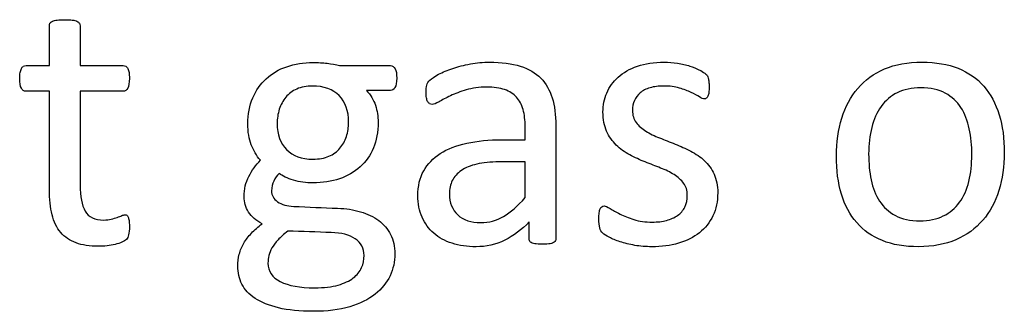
# Model space of a CAD drawing. Header units: inches. Extents: x 0 to 20790, y -12 to 14700.
# Tile 129 of 184: x 6970 to 7376, y 13419 to 13539. Entities that reach past the tile are written whole.
import ezdxf

# ---------------------------------------------------------------- set-up
doc = ezdxf.new("R2010")
doc.units = ezdxf.units.IN
doc.layers.add('254', color=7, linetype='Continuous', true_color=0xffffff)

msp = doc.modelspace()

# ---------------------------------------------------------------- linework, layer by layer
at = {"layer": '254', "color": 172, "linetype": 'Continuous', "lineweight": 25}
for points, knots in [([(7015.386, 13450.622), (7015.588, 13451.487), (7015.703, 13452.67), (7015.703, 13455.094), (7015.645, 13455.844), (7015.559, 13456.478), (7015.443, 13457.084), (7015.328, 13457.575), (7015.213, 13457.921), (7015.068, 13458.296), (7014.895, 13458.527), (7014.664, 13458.671), (7014.434, 13458.787), (7014.174, 13458.844), (7013.51, 13458.844), (7013.049, 13458.729), (7012.558, 13458.498), (7012.039, 13458.267), (7011.404, 13458.036), (7010.712, 13457.777), (7009.99, 13457.517), (7009.154, 13457.286), (7007.307, 13456.825), (7006.269, 13456.709), (7001.45, 13456.709), (6998.911, 13457.921), (6996.071, 13462.79), (6995.391, 13466.403), (6995.391, 13484.032), (6995.391, 13496.9), (6995.391, 13509.768), (7001.316, 13509.768), (7007.24, 13509.768), (7013.943, 13509.768), (7014.549, 13510.2), (7015.472, 13511.816), (7015.703, 13513.172), (7015.703, 13516), (7015.645, 13516.807), (7015.559, 13517.471), (7015.443, 13518.135), (7015.27, 13518.683), (7015.039, 13519.116), (7014.809, 13519.577), (7014.549, 13519.866), (7014.232, 13520.039), (7013.943, 13520.241), (7013.568, 13520.327), (7007.24, 13520.327), (7001.316, 13520.327), (6995.391, 13520.327), (6995.391, 13525.809), (6995.391, 13531.291), (6995.391, 13537.148), (6995.276, 13537.465), (6994.872, 13538.1), (6994.555, 13538.36), (6993.632, 13538.821), (6992.968, 13538.994), (6992.16, 13539.081), (6991.352, 13539.196), (6990.285, 13539.254), (6987.775, 13539.254), (6986.736, 13539.196), (6985.928, 13539.081), (6985.12, 13538.994), (6984.457, 13538.821), (6983.476, 13538.36), (6983.158, 13538.1), (6982.956, 13537.783), (6982.783, 13537.465), (6982.697, 13537.148), (6982.697, 13531.291), (6982.697, 13525.809), (6982.697, 13520.327), (6979.494, 13520.327), (6976.292, 13520.327), (6972.656, 13520.327), (6972.31, 13520.241), (6971.964, 13520.039), (6971.618, 13519.866), (6971.358, 13519.577), (6971.156, 13519.116), (6970.954, 13518.683), (6970.781, 13518.135), (6970.666, 13517.471), (6970.521, 13516.807), (6970.464, 13516), (6970.464, 13513.172), (6970.694, 13511.816), (6971.618, 13510.2), (6972.224, 13509.768), (6976.234, 13509.768), (6979.465, 13509.768), (6982.697, 13509.768), (6982.697, 13496.284), (6982.697, 13482.801), (6982.697, 13465.307), (6983.072, 13461.845), (6983.822, 13458.902), (6984.543, 13455.93), (6985.755, 13453.507), (6989.03, 13449.657), (6991.121, 13448.227), (6996.257, 13446.323), (6999.344, 13445.861), (7004.105, 13445.861), (7005.288, 13445.919), (7006.471, 13446.092), (7007.653, 13446.236), (7008.779, 13446.438), (7010.856, 13446.9), (7011.808, 13447.188), (7012.616, 13447.534), (7013.453, 13447.91), (7014.059, 13448.285), (7014.462, 13448.689), (7014.895, 13449.092), (7015.184, 13449.756), (7015.386, 13450.622)], [0, 0, 0, 0, 0.0169336, 0.0169336, 0.0273543, 0.0273543, 0.0273543, 0.0342551, 0.0342551, 0.0342551, 0.0386532, 0.0386532, 0.0386532, 0.0421312, 0.0421312, 0.0486524, 0.0486524, 0.0486524, 0.0578371, 0.0578371, 0.0578371, 0.0698121, 0.0698121, 0.0817871, 0.0817871, 0.1185882, 0.1185882, 0.1557168, 0.1557168, 0.2560764, 0.2560764, 0.2560764, 0.3153147, 0.3153147, 0.3231042, 0.3231042, 0.3308936, 0.3308936, 0.3350317, 0.3350317, 0.3350317, 0.3406368, 0.3406368, 0.3406368, 0.3446716, 0.3446716, 0.3446716, 0.3483066, 0.3483066, 0.4016209, 0.4016209, 0.4016209, 0.454298, 0.454298, 0.4579023, 0.4579023, 0.4615065, 0.4615065, 0.4651107, 0.4651107, 0.4651107, 0.4751388, 0.4751388, 0.484939, 0.484939, 0.484939, 0.4914006, 0.4914006, 0.4978622, 0.4978622, 0.4978622, 0.5012317, 0.5012317, 0.550479, 0.550479, 0.550479, 0.5810003, 0.5810003, 0.5851248, 0.5851248, 0.5851248, 0.5891096, 0.5891096, 0.5891096, 0.5945805, 0.5945805, 0.5945805, 0.6024171, 0.6024171, 0.6171684, 0.6171684, 0.6319196, 0.6319196, 0.69311, 0.69311, 0.69311, 0.82944, 0.82944, 0.8699889, 0.8699889, 0.8699889, 0.8978939, 0.8978939, 0.9255581, 0.9255581, 0.9532222, 0.9532222, 0.9623692, 0.9623692, 0.9623692, 0.9738223, 0.9738223, 0.9852753, 0.9852753, 0.9852753, 0.9926659, 0.9926659, 0.9926659, 1, 1, 1, 1]), ([(7125.218, 13511.272), (7125.715, 13512.076), (7125.945, 13513.374), (7125.945, 13516.923), (7125.743, 13518.192), (7125.311, 13519.058), (7124.849, 13519.895), (7124.214, 13520.327), (7116.367, 13520.327), (7109.385, 13520.327), (7102.402, 13520.327), (7100.816, 13520.731), (7099.113, 13521.049), (7095.478, 13521.51), (7093.516, 13521.626), (7087.515, 13521.626), (7083.908, 13521.049), (7077.298, 13518.749), (7074.445, 13517.096), (7069.756, 13512.754), (7067.896, 13510.143), (7066.569, 13506.998), (7065.213, 13503.882), (7064.549, 13500.333), (7064.549, 13493.005), (7065.011, 13490.12), (7066.847, 13485.355), (7068.127, 13483.224), (7069.713, 13481.32), (7067.809, 13479.358), (7066.222, 13477.165), (7064.953, 13474.684), (7063.655, 13472.232), (7063.02, 13469.433), (7063.02, 13464.066), (7063.626, 13461.96), (7066.028, 13458.07), (7067.896, 13456.45), (7070.406, 13455.151), (7068.761, 13453.882), (7067.319, 13452.584), (7066.049, 13451.285), (7064.809, 13449.958), (7063.741, 13448.602), (7062.068, 13445.717), (7061.433, 13444.217), (7061.029, 13442.63), (7060.596, 13441.014), (7060.394, 13439.398), (7060.394, 13435.013), (7060.971, 13432.56), (7063.233, 13427.979), (7065.039, 13426.04), (7070.06, 13422.751), (7073.291, 13421.453), (7081.139, 13419.548), (7085.899, 13419.087), (7097.267, 13419.087), (7102.316, 13419.693), (7110.825, 13422.239), (7114.318, 13423.934), (7119.786, 13428.308), (7121.848, 13430.829), (7124.514, 13436.566), (7125.195, 13439.6), (7125.195, 13445.803), (7124.589, 13448.458), (7122.224, 13453.016), (7120.579, 13454.949), (7116.406, 13458.079), (7113.885, 13459.277), (7108.146, 13460.958), (7104.999, 13461.441), (7095.534, 13461.759), (7089.506, 13462.056), (7080.706, 13462.421), (7078.484, 13463.057), (7075.176, 13465.436), (7074.33, 13466.894), (7074.33, 13470.241), (7074.618, 13471.597), (7075.224, 13472.78), (7075.801, 13473.963), (7076.551, 13475.001), (7077.475, 13475.925), (7078.859, 13474.799), (7080.821, 13473.876), (7085.899, 13472.376), (7088.582, 13472.001), (7095.42, 13472.001), (7099.056, 13472.578), (7105.608, 13474.819), (7108.461, 13476.444), (7113.209, 13480.728), (7115.039, 13483.311), (7117.621, 13489.45), (7118.271, 13493.005), (7118.271, 13499.41), (7117.896, 13501.747), (7116.453, 13506.19), (7115.213, 13508.238), (7113.424, 13510.085), (7116.732, 13510.085), (7120.04, 13510.085), (7124.099, 13510.085), (7124.734, 13510.489), (7125.218, 13511.272)], [0, 0, 0, 0, 0.0121239, 0.0121239, 0.0240522, 0.0240522, 0.0240522, 0.0314841, 0.0314841, 0.0914348, 0.0914348, 0.0914348, 0.1065725, 0.1065725, 0.1217101, 0.1217101, 0.1497044, 0.1497044, 0.1774817, 0.1774817, 0.205444, 0.205444, 0.205444, 0.2359314, 0.2359314, 0.2623837, 0.2623837, 0.2885587, 0.2885587, 0.2885587, 0.3121371, 0.3121371, 0.3121371, 0.3370868, 0.3370868, 0.355106, 0.355106, 0.372815, 0.372815, 0.372815, 0.3893631, 0.3893631, 0.3893631, 0.404121, 0.404121, 0.418879, 0.418879, 0.418879, 0.4330679, 0.4330679, 0.4554334, 0.4554334, 0.4780269, 0.4780269, 0.5006203, 0.5006203, 0.5232138, 0.5232138, 0.546506, 0.546506, 0.5699436, 0.5699436, 0.5932615, 0.5932615, 0.6167731, 0.6167731, 0.6392161, 0.6392161, 0.6616591, 0.6616591, 0.6843021, 0.6843021, 0.7071558, 0.7071558, 0.7473056, 0.7473056, 0.7657478, 0.7657478, 0.7844038, 0.7844038, 0.8000986, 0.8000986, 0.8000986, 0.8102039, 0.8102039, 0.8102039, 0.8272615, 0.8272615, 0.8443191, 0.8443191, 0.8685131, 0.8685131, 0.8925172, 0.8925172, 0.916683, 0.916683, 0.9405765, 0.9405765, 0.9548439, 0.9548439, 0.9691112, 0.9691112, 0.9691112, 0.9942907, 0.9942907, 1, 1, 1, 1]), ([(7190.914, 13447.628), (7191.323, 13447.938), (7191.525, 13448.4), (7191.525, 13464.576), (7191.525, 13480.147), (7191.525, 13500.016), (7191.035, 13503.766), (7189.073, 13510.229), (7187.515, 13512.941), (7185.38, 13515.134), (7183.216, 13517.298), (7180.389, 13518.971), (7173.406, 13521.222), (7169.194, 13521.77), (7161.548, 13521.77), (7158.894, 13521.539), (7153.673, 13520.553), (7151.248, 13519.952), (7146.863, 13518.452), (7144.901, 13517.644), (7141.519, 13515.867), (7140.314, 13515.076), (7139.621, 13514.384), (7138.929, 13513.72), (7138.496, 13513.028), (7138.15, 13511.528), (7138.063, 13510.518), (7138.063, 13508.469), (7138.092, 13507.777), (7138.318, 13506.478), (7138.467, 13505.959), (7138.929, 13505.151), (7139.217, 13504.834), (7139.506, 13504.632), (7139.823, 13504.43), (7140.169, 13504.315), (7141.208, 13504.315), (7142.131, 13504.69), (7144.67, 13506.19), (7146.228, 13506.998), (7149.979, 13508.787), (7152.143, 13509.623), (7157.14, 13511.076), (7159.933, 13511.47), (7165.992, 13511.47), (7168.444, 13511.124), (7172.451, 13509.73), (7174.07, 13508.729), (7176.581, 13505.989), (7177.503, 13504.286), (7178.052, 13502.237), (7178.629, 13500.189), (7178.917, 13497.823), (7178.917, 13493.37), (7178.917, 13491.572), (7178.917, 13489.773), (7175.734, 13489.773), (7172.551, 13489.773), (7163.972, 13489.773), (7159.125, 13489.312), (7150.527, 13487.408), (7146.863, 13485.994), (7140.919, 13482.185), (7138.64, 13479.791), (7135.454, 13474.056), (7134.659, 13470.674), (7134.659, 13463.432), (7135.236, 13460.46), (7137.555, 13455.243), (7139.159, 13453.016), (7143.314, 13449.439), (7145.824, 13448.054), (7148.796, 13447.131), (7151.739, 13446.178), (7155.028, 13445.688), (7162.818, 13445.688), (7166.771, 13446.582), (7174.18, 13450.201), (7177.561, 13452.699), (7180.591, 13455.93), (7180.591, 13453.622), (7180.591, 13451.314), (7180.591, 13448.4), (7180.764, 13447.938), (7181.139, 13447.621), (7181.485, 13447.304), (7182.062, 13447.073), (7183.65, 13446.789), (7184.716, 13446.698), (7187.457, 13446.698), (7188.496, 13446.784), (7189.938, 13447.073), (7190.487, 13447.304), (7190.914, 13447.628)], [0, 0, 0, 0, 0.0062907, 0.0062907, 0.1679526, 0.1679526, 0.2125868, 0.2125868, 0.257221, 0.257221, 0.257221, 0.2941122, 0.2941122, 0.3310034, 0.3310034, 0.3506219, 0.3506219, 0.3704508, 0.3704508, 0.3902798, 0.3902798, 0.4098458, 0.4098458, 0.4098458, 0.4185611, 0.4185611, 0.4272765, 0.4272765, 0.4326245, 0.4326245, 0.437747, 0.437747, 0.4428695, 0.4428695, 0.4428695, 0.4468565, 0.4468565, 0.4524383, 0.4524383, 0.4580201, 0.4580201, 0.463602, 0.463602, 0.4692612, 0.4692612, 0.474606, 0.474606, 0.48002, 0.48002, 0.4853165, 0.4853165, 0.4853165, 0.5053782, 0.5053782, 0.5189706, 0.5189706, 0.5189706, 0.5457097, 0.5457097, 0.5910288, 0.5910288, 0.6363479, 0.6363479, 0.681667, 0.681667, 0.7273363, 0.7273363, 0.766578, 0.766578, 0.8061842, 0.8061842, 0.8457904, 0.8457904, 0.8457904, 0.877393, 0.877393, 0.9135102, 0.9135102, 0.9492912, 0.9492912, 0.9492912, 0.9709919, 0.9709919, 0.9766884, 0.9766884, 0.9766884, 0.9826091, 0.9826091, 0.988325, 0.988325, 0.9941625, 0.9941625, 1, 1, 1, 1]), ([(7256.343, 13458.475), (7257.653, 13461.239), (7258.317, 13464.384), (7258.317, 13470.904), (7257.798, 13473.472), (7255.82, 13477.777), (7254.48, 13479.618), (7252.835, 13481.147), (7251.191, 13482.705), (7249.315, 13484.003), (7247.18, 13485.071), (7245.074, 13486.167), (7242.91, 13487.148), (7238.55, 13488.869), (7236.39, 13489.716), (7234.312, 13490.552), (7232.206, 13491.36), (7230.331, 13492.283), (7228.686, 13493.322), (7227.042, 13494.332), (7225.715, 13495.544), (7224.676, 13496.9), (7223.666, 13498.256), (7223.147, 13499.929), (7223.147, 13503.363), (7223.406, 13504.69), (7224.503, 13507.171), (7225.282, 13508.238), (7226.349, 13509.133), (7227.388, 13510.027), (7228.744, 13510.72), (7232.033, 13511.701), (7233.908, 13511.931), (7238.496, 13511.931), (7240.631, 13511.643), (7242.506, 13511.095), (7244.353, 13510.518), (7245.997, 13509.912), (7248.767, 13508.642), (7249.892, 13508.036), (7250.758, 13507.459), (7251.652, 13506.911), (7252.316, 13506.623), (7253.066, 13506.623), (7253.355, 13506.709), (7253.614, 13506.882), (7253.874, 13507.084), (7254.076, 13507.373), (7254.278, 13507.777), (7254.451, 13508.181), (7254.566, 13508.729), (7254.739, 13509.998), (7254.768, 13510.749), (7254.768, 13512.451), (7254.739, 13513.143), (7254.562, 13514.268), (7254.509, 13514.73), (7254.422, 13515.134), (7254.335, 13515.509), (7254.22, 13515.855), (7254.047, 13516.173), (7253.845, 13516.461), (7253.499, 13516.836), (7252.951, 13517.24), (7252.431, 13517.644), (7251.623, 13518.135), (7250.585, 13518.654), (7249.517, 13519.202), (7248.248, 13519.693), (7245.279, 13520.624), (7243.603, 13521.02), (7241.756, 13521.308), (7239.91, 13521.626), (7238.063, 13521.77), (7232.033, 13521.77), (7228.34, 13521.222), (7222.025, 13518.962), (7219.396, 13517.471), (7215.184, 13513.72), (7213.626, 13511.528), (7212.558, 13509.046), (7211.52, 13506.565), (7211, 13503.968), (7211, 13498.169), (7211.491, 13495.515), (7212.501, 13493.322), (7213.481, 13491.101), (7214.809, 13489.225), (7216.453, 13487.609), (7218.098, 13486.023), (7219.944, 13484.695), (7222.022, 13483.57), (7224.099, 13482.474), (7226.234, 13481.493), (7230.594, 13479.772), (7232.726, 13478.925), (7234.774, 13478.117), (7236.823, 13477.338), (7238.669, 13476.415), (7240.314, 13475.405), (7241.929, 13474.367), (7243.256, 13473.184), (7245.276, 13470.529), (7245.767, 13468.885), (7245.767, 13465.019), (7245.42, 13463.403), (7244.035, 13460.633), (7243.054, 13459.479), (7241.756, 13458.585), (7240.487, 13457.69), (7238.958, 13456.998), (7235.495, 13456.075), (7233.533, 13455.844), (7228.513, 13455.844), (7225.974, 13456.19), (7221.557, 13457.567), (7219.656, 13458.325), (7218.04, 13459.162), (7216.424, 13459.97), (7215.068, 13460.749), (7213.943, 13461.441), (7212.847, 13462.133), (7212.01, 13462.48), (7211.087, 13462.48), (7210.769, 13462.364), (7210.481, 13462.191), (7210.221, 13462.018), (7209.99, 13461.73), (7209.846, 13461.326), (7209.673, 13460.893), (7209.558, 13460.373), (7209.442, 13459.71), (7209.356, 13459.017), (7209.298, 13458.21), (7209.298, 13455.642), (7209.413, 13454.401), (7209.933, 13452.555), (7210.337, 13451.833), (7211.491, 13450.795), (7212.385, 13450.218), (7213.597, 13449.583), (7214.838, 13448.948), (7216.338, 13448.313), (7218.098, 13447.736), (7219.887, 13447.131), (7221.877, 13446.669), (7224.099, 13446.265), (7226.349, 13445.89), (7228.686, 13445.688), (7235.149, 13445.688), (7238.813, 13446.178), (7245.48, 13448.133), (7248.363, 13449.554), (7253.17, 13453.377), (7255.028, 13455.699), (7256.343, 13458.475)], [0, 0, 0, 0, 0.0265971, 0.0265971, 0.0488695, 0.0488695, 0.071505, 0.071505, 0.071505, 0.0916763, 0.0916763, 0.0916763, 0.1124207, 0.1124207, 0.1329291, 0.1329291, 0.1329291, 0.1513232, 0.1513232, 0.1513232, 0.1671509, 0.1671509, 0.1671509, 0.1827935, 0.1827935, 0.1941287, 0.1941287, 0.2054639, 0.2054639, 0.2054639, 0.2187849, 0.2187849, 0.232106, 0.232106, 0.2470255, 0.2470255, 0.2470255, 0.2617411, 0.2617411, 0.2764567, 0.2764567, 0.2764567, 0.2827861, 0.2827861, 0.2867419, 0.2867419, 0.2867419, 0.2899769, 0.2899769, 0.2899769, 0.2946866, 0.2946866, 0.2993962, 0.2993962, 0.3039489, 0.3039489, 0.3087355, 0.3087355, 0.3087355, 0.3118991, 0.3118991, 0.3118991, 0.3162873, 0.3162873, 0.3162873, 0.3241694, 0.3241694, 0.3241694, 0.3358727, 0.3358727, 0.3477852, 0.3477852, 0.3477852, 0.3635516, 0.3635516, 0.3992722, 0.3992722, 0.4352836, 0.4352836, 0.4712949, 0.4712949, 0.4712949, 0.4954133, 0.4954133, 0.5223243, 0.5223243, 0.5223243, 0.5434303, 0.5434303, 0.5434303, 0.5642681, 0.5642681, 0.5642681, 0.5855645, 0.5855645, 0.6066186, 0.6066186, 0.6066186, 0.6252846, 0.6252846, 0.6252846, 0.6414191, 0.6414191, 0.6575536, 0.6575536, 0.6732136, 0.6732136, 0.6888736, 0.6888736, 0.6888736, 0.7040281, 0.7040281, 0.7191826, 0.7191826, 0.7391866, 0.7391866, 0.7589539, 0.7589539, 0.7589539, 0.7730817, 0.7730817, 0.7730817, 0.7812698, 0.7812698, 0.7868722, 0.7868722, 0.7868722, 0.7901715, 0.7901715, 0.7901715, 0.7952132, 0.7952132, 0.7952132, 0.802729, 0.802729, 0.8148868, 0.8148868, 0.8270447, 0.8270447, 0.8392026, 0.8392026, 0.8392026, 0.8540559, 0.8540559, 0.8540559, 0.8729189, 0.8729189, 0.8729189, 0.8944875, 0.8944875, 0.9297587, 0.9297587, 0.9647499, 0.9647499, 1, 1, 1, 1]), ([(7374.255, 13468.89), (7375.743, 13473.645), (7376.494, 13478.839), (7376.494, 13490.264), (7375.772, 13495.457), (7373, 13504.698), (7370.839, 13508.614), (7365.229, 13515.091), (7361.693, 13517.558), (7353.2, 13520.908), (7348.248, 13521.77), (7336.678, 13521.77), (7331.514, 13520.847), (7322.685, 13517.038), (7319.021, 13514.384), (7313.104, 13507.49), (7310.914, 13503.42), (7307.979, 13493.925), (7307.25, 13488.735), (7307.25, 13477.223), (7307.942, 13472.001), (7310.712, 13462.768), (7312.818, 13458.844), (7318.46, 13452.396), (7321.993, 13449.929), (7330.432, 13446.519), (7335.409, 13445.688), (7346.949, 13445.688), (7352.085, 13446.669), (7360.982, 13450.482), (7364.664, 13453.189), (7370.55, 13460.056), (7372.772, 13464.153), (7374.255, 13468.89)], [0, 0, 0, 0, 0.0581053, 0.0581053, 0.1179985, 0.1179985, 0.1779958, 0.1779958, 0.2382588, 0.2382588, 0.2986629, 0.2986629, 0.3612134, 0.3612134, 0.4237638, 0.4237638, 0.4857565, 0.4857565, 0.5474063, 0.5474063, 0.611258, 0.611258, 0.6751096, 0.6751096, 0.7386795, 0.7386795, 0.8024746, 0.8024746, 0.8682127, 0.8682127, 0.9341063, 0.9341063, 1, 1, 1, 1]), ([(7102.215, 13507.965), (7104.797, 13505.324), (7106.095, 13501.66), (7106.095, 13494.938), (7105.807, 13493.005), (7105.23, 13491.158), (7104.624, 13489.312), (7103.73, 13487.696), (7102.518, 13486.282), (7101.335, 13484.869), (7099.806, 13483.772), (7097.959, 13482.964), (7096.113, 13482.185), (7093.92, 13481.781), (7086.736, 13481.781), (7083.101, 13483.08), (7080.533, 13485.705), (7077.936, 13488.302), (7076.638, 13491.908), (7076.638, 13498.515), (7076.926, 13500.477), (7077.532, 13502.353), (7078.109, 13504.228), (7079.004, 13505.873), (7081.427, 13508.758), (7082.928, 13509.883), (7084.745, 13510.691), (7086.563, 13511.528), (7088.727, 13511.931), (7095.94, 13511.931), (7099.633, 13510.604), (7102.215, 13507.965)], [0, 0, 0, 0, 0.1304447, 0.1304447, 0.1853269, 0.1853269, 0.1853269, 0.2435691, 0.2435691, 0.2435691, 0.3025733, 0.3025733, 0.3025733, 0.3720525, 0.3720525, 0.5014275, 0.5014275, 0.5014275, 0.6248572, 0.6248572, 0.6803225, 0.6803225, 0.6803225, 0.7393206, 0.7393206, 0.7983187, 0.7983187, 0.7983187, 0.8668903, 0.8668903, 1, 1, 1, 1]), ([(7362.065, 13494.245), (7362.76, 13490.899), (7363.106, 13487.379), (7363.106, 13479.618), (7362.702, 13475.953), (7361.866, 13472.635), (7361.058, 13469.289), (7359.76, 13466.403), (7356.274, 13461.581), (7354.047, 13459.71), (7348.623, 13457.056), (7345.42, 13456.392), (7337.659, 13456.392), (7334.284, 13457.113), (7331.572, 13458.585), (7328.831, 13460.027), (7326.667, 13462.018), (7323.435, 13466.981), (7322.281, 13469.895), (7320.902, 13476.56), (7320.55, 13480.137), (7320.55, 13487.869), (7320.983, 13491.533), (7322.665, 13498.203), (7323.984, 13501.083), (7327.459, 13505.949), (7329.667, 13507.835), (7335.068, 13510.478), (7338.294, 13511.152), (7346.084, 13511.152), (7349.46, 13510.431), (7354.872, 13507.495), (7357.048, 13505.526), (7360.221, 13500.506), (7361.375, 13497.563), (7362.065, 13494.245)], [0, 0, 0, 0, 0.0676707, 0.0676707, 0.1400264, 0.1400264, 0.1400264, 0.2011218, 0.2011218, 0.2630503, 0.2630503, 0.3249788, 0.3249788, 0.3931969, 0.3931969, 0.3931969, 0.4510423, 0.4510423, 0.5088876, 0.5088876, 0.5662549, 0.5662549, 0.6253606, 0.6253606, 0.6850724, 0.6850724, 0.7452559, 0.7452559, 0.8049234, 0.8049234, 0.8701413, 0.8701413, 0.9350707, 0.9350707, 1, 1, 1, 1]), ([(7168.069, 13480.627), (7171.685, 13480.627), (7175.301, 13480.627), (7178.917, 13480.627), (7178.917, 13475.732), (7178.917, 13470.837), (7178.917, 13465.942), (7175.772, 13462.451), (7172.801, 13459.854), (7167.101, 13456.457), (7164.001, 13455.613), (7156.557, 13455.613), (7153.383, 13456.68), (7148.825, 13460.951), (7147.671, 13463.807), (7147.671, 13469.491), (7148.075, 13471.366), (7148.854, 13472.982), (7149.662, 13474.569), (7150.902, 13475.953), (7154.287, 13478.248), (7156.413, 13479.156), (7158.981, 13479.733), (7161.548, 13480.339), (7164.578, 13480.627), (7168.069, 13480.627)], [0, 0, 0, 0, 0.0969812, 0.0969812, 0.0969812, 0.228267, 0.228267, 0.228267, 0.334882, 0.334882, 0.4410263, 0.4410263, 0.5730145, 0.5730145, 0.7050027, 0.7050027, 0.7827055, 0.7827055, 0.7827055, 0.8432978, 0.8432978, 0.9031884, 0.9031884, 0.9031884, 1, 1, 1, 1]), ([(7108.832, 13448.97), (7111.26, 13447.361), (7112.501, 13445.053), (7112.501, 13440.322), (7112.154, 13438.677), (7110.759, 13435.479), (7109.615, 13434.09), (7106.442, 13431.608), (7104.335, 13430.627), (7101.768, 13429.877), (7099.171, 13429.156), (7095.94, 13428.781), (7086.044, 13428.781), (7081.341, 13429.618), (7074.566, 13433.062), (7072.858, 13435.59), (7072.858, 13440.004), (7072.974, 13441.043), (7073.429, 13443.093), (7073.868, 13444.13), (7074.474, 13445.197), (7075.109, 13446.236), (7075.945, 13447.361), (7078.023, 13449.669), (7079.379, 13450.881), (7081.023, 13452.151), (7086.996, 13451.949), (7092.968, 13451.747), (7103.094, 13451.404), (7106.384, 13450.593), (7108.832, 13448.97)], [0, 0, 0, 0, 0.0772164, 0.0772164, 0.1229465, 0.1229465, 0.1693761, 0.1693761, 0.2158056, 0.2158056, 0.2158056, 0.2974508, 0.2974508, 0.4263641, 0.4263641, 0.5539687, 0.5539687, 0.5946702, 0.5946702, 0.634295, 0.634295, 0.634295, 0.6741618, 0.6741618, 0.7140285, 0.7140285, 0.7140285, 0.8826912, 0.8826912, 1, 1, 1, 1])]:
    msp.add_open_spline(points, degree=3, knots=knots, dxfattribs=at)
at = {"layer": '254', "color": 2, "linetype": 'Continuous', "lineweight": 25}
for points, knots in [([(6982.697, 13520.327), (6982.697, 13525.809), (6982.697, 13531.291), (6982.697, 13537.148), (6982.783, 13537.465), (6982.956, 13537.783)], [0, 0, 0, 0, 0.9359606, 0.9359606, 1, 1, 1, 1]), ([(6982.956, 13537.783), (6983.158, 13538.1), (6983.476, 13538.36), (6984.457, 13538.821), (6985.12, 13538.994), (6985.928, 13539.081)], [0, 0, 0, 0, 0.5, 0.5, 1, 1, 1, 1]), ([(6985.928, 13539.081), (6986.736, 13539.196), (6987.775, 13539.254), (6990.285, 13539.254), (6991.352, 13539.196), (6992.16, 13539.081)], [0, 0, 0, 0, 0.4942529, 0.4942529, 1, 1, 1, 1]), ([(6992.16, 13539.081), (6992.968, 13538.994), (6993.632, 13538.821), (6994.555, 13538.36), (6994.872, 13538.1), (6995.276, 13537.465), (6995.391, 13537.148), (6995.391, 13531.291), (6995.391, 13525.809), (6995.391, 13520.327)], [0, 0, 0, 0, 0.0567686, 0.0567686, 0.1135371, 0.1135371, 0.1703057, 0.1703057, 1, 1, 1, 1]), ([(7066.569, 13506.998), (7067.896, 13510.143), (7069.756, 13512.754), (7074.445, 13517.096), (7077.298, 13518.749), (7083.908, 13521.049), (7087.515, 13521.626), (7093.516, 13521.626), (7095.478, 13521.51), (7099.113, 13521.049), (7100.816, 13520.731), (7102.402, 13520.327)], [0, 0, 0, 0, 0.2452643, 0.2452643, 0.4889046, 0.4889046, 0.7344486, 0.7344486, 0.8672243, 0.8672243, 1, 1, 1, 1]), ([(7139.621, 13514.384), (7140.314, 13515.076), (7141.519, 13515.867), (7144.901, 13517.644), (7146.863, 13518.452), (7151.248, 13519.952), (7153.673, 13520.553), (7158.894, 13521.539), (7161.548, 13521.77), (7169.194, 13521.77), (7173.406, 13521.222), (7180.389, 13518.971), (7183.216, 13517.298), (7185.38, 13515.134)], [0, 0, 0, 0, 0.1281972, 0.1281972, 0.2581168, 0.2581168, 0.3880364, 0.3880364, 0.5165767, 0.5165767, 0.7582883, 0.7582883, 1, 1, 1, 1]), ([(7212.558, 13509.046), (7213.626, 13511.528), (7215.184, 13513.72), (7219.396, 13517.471), (7222.025, 13518.962), (7228.34, 13521.222), (7232.033, 13521.77), (7238.063, 13521.77), (7239.91, 13521.626), (7241.756, 13521.308)], [0, 0, 0, 0, 0.2915669, 0.2915669, 0.5831337, 0.5831337, 0.8723472, 0.8723472, 1, 1, 1, 1]), ([(7241.756, 13521.308), (7243.603, 13521.02), (7245.279, 13520.624), (7248.248, 13519.693), (7249.517, 13519.202), (7250.585, 13518.654)], [0, 0, 0, 0, 0.504427, 0.504427, 1, 1, 1, 1]), ([(7309.442, 13498.66), (7310.914, 13503.42), (7313.104, 13507.49), (7319.021, 13514.384), (7322.685, 13517.038), (7331.514, 13520.847), (7336.678, 13521.77), (7348.248, 13521.77), (7353.2, 13520.908), (7361.693, 13517.558), (7365.229, 13515.091), (7370.839, 13508.614), (7373, 13504.698), (7375.772, 13495.457), (7376.494, 13490.264), (7376.494, 13478.839), (7375.743, 13473.645), (7374.272, 13468.885)], [0, 0, 0, 0, 0.1276209, 0.1276209, 0.25639, 0.25639, 0.3851591, 0.3851591, 0.5095097, 0.5095097, 0.63357, 0.63357, 0.7570829, 0.7570829, 0.8803817, 0.8803817, 1, 1, 1, 1]), ([(6982.697, 13509.768), (6979.465, 13509.768), (6976.234, 13509.768), (6972.224, 13509.768), (6971.618, 13510.2), (6970.694, 13511.816), (6970.464, 13513.172), (6970.464, 13516), (6970.521, 13516.807), (6970.666, 13517.471)], [0, 0, 0, 0, 0.6210362, 0.6210362, 0.7707503, 0.7707503, 0.9204644, 0.9204644, 1, 1, 1, 1]), ([(6971.964, 13520.039), (6972.31, 13520.241), (6972.656, 13520.327), (6976.292, 13520.327), (6979.494, 13520.327), (6982.697, 13520.327)], [0, 0, 0, 0, 0.1190476, 0.1190476, 1, 1, 1, 1]), ([(6995.391, 13520.327), (7001.316, 13520.327), (7007.24, 13520.327), (7013.568, 13520.327), (7013.943, 13520.241), (7014.232, 13520.039)], [0, 0, 0, 0, 0.9361702, 0.9361702, 1, 1, 1, 1]), ([(7015.559, 13517.471), (7015.645, 13516.807), (7015.703, 13516), (7015.703, 13513.172), (7015.472, 13511.816), (7014.549, 13510.2), (7013.943, 13509.768), (7007.24, 13509.768), (7001.316, 13509.768), (6995.391, 13509.768)], [0, 0, 0, 0, 0.0524112, 0.0524112, 0.1510676, 0.1510676, 0.2497241, 0.2497241, 1, 1, 1, 1]), ([(7102.402, 13520.327), (7109.385, 13520.327), (7116.367, 13520.327), (7124.214, 13520.327), (7124.849, 13519.895), (7125.311, 13519.058)], [0, 0, 0, 0, 0.8897059, 0.8897059, 1, 1, 1, 1]), ([(7125.311, 13519.058), (7125.743, 13518.192), (7125.945, 13516.923), (7125.945, 13513.374), (7125.715, 13512.076), (7125.224, 13511.268)], [0, 0, 0, 0, 0.495935, 0.495935, 1, 1, 1, 1]), ([(7139.506, 13504.632), (7139.217, 13504.834), (7138.929, 13505.151), (7138.467, 13505.959), (7138.318, 13506.478), (7138.092, 13507.777), (7138.063, 13508.469), (7138.063, 13510.518), (7138.15, 13511.528), (7138.496, 13513.028), (7138.929, 13513.72), (7139.621, 13514.384)], [0, 0, 0, 0, 0.1551158, 0.1551158, 0.3102316, 0.3102316, 0.4721772, 0.4721772, 0.7360886, 0.7360886, 1, 1, 1, 1]), ([(7185.38, 13515.134), (7187.515, 13512.941), (7189.073, 13510.229), (7191.035, 13503.766), (7191.525, 13500.016), (7191.525, 13480.147), (7191.525, 13464.576), (7191.525, 13448.4), (7191.323, 13447.938), (7190.919, 13447.621)], [0, 0, 0, 0, 0.1735248, 0.1735248, 0.3470497, 0.3470497, 0.9755435, 0.9755435, 1, 1, 1, 1]), ([(7254.422, 13515.134), (7254.509, 13514.73), (7254.562, 13514.268), (7254.739, 13513.143), (7254.768, 13512.451), (7254.768, 13510.749), (7254.739, 13509.998), (7254.566, 13508.729), (7254.451, 13508.181), (7254.278, 13507.777)], [0, 0, 0, 0, 0.2551684, 0.2551684, 0.4978663, 0.4978663, 0.7489332, 0.7489332, 1, 1, 1, 1]), ([(6983.822, 13458.902), (6983.072, 13461.845), (6982.697, 13465.307), (6982.697, 13482.801), (6982.697, 13496.284), (6982.697, 13509.768)], [0, 0, 0, 0, 0.2292468, 0.2292468, 1, 1, 1, 1]), ([(6995.391, 13509.768), (6995.391, 13496.9), (6995.391, 13484.032), (6995.391, 13466.403), (6996.071, 13462.79), (6998.911, 13457.921), (7001.45, 13456.709), (7006.269, 13456.709), (7007.307, 13456.825), (7009.154, 13457.286), (7009.99, 13457.517), (7010.712, 13457.777)], [0, 0, 0, 0, 0.5062548, 0.5062548, 0.6935464, 0.6935464, 0.8791865, 0.8791865, 0.9395933, 0.9395933, 1, 1, 1, 1]), ([(7113.424, 13510.085), (7115.213, 13508.238), (7116.453, 13506.19), (7117.896, 13501.747), (7118.271, 13499.41), (7118.271, 13493.005), (7117.621, 13489.45), (7115.039, 13483.311), (7113.209, 13480.728), (7108.461, 13476.444), (7105.608, 13474.819), (7099.056, 13472.578), (7095.42, 13472.001), (7088.582, 13472.001), (7085.899, 13472.376), (7080.821, 13473.876), (7078.859, 13474.799), (7077.475, 13475.925)], [0, 0, 0, 0, 0.089784, 0.089784, 0.179568, 0.179568, 0.3299292, 0.3299292, 0.4820044, 0.4820044, 0.6330614, 0.6330614, 0.7853136, 0.7853136, 0.8926568, 0.8926568, 1, 1, 1, 1]), ([(7125.224, 13511.268), (7124.734, 13510.489), (7124.099, 13510.085), (7120.04, 13510.085), (7116.732, 13510.085), (7113.424, 13510.085)], [0, 0, 0, 0, 0.1848341, 0.1848341, 1, 1, 1, 1]), ([(7178.052, 13502.237), (7177.503, 13504.286), (7176.581, 13505.989), (7174.07, 13508.729), (7172.451, 13509.73), (7168.444, 13511.124), (7165.992, 13511.47), (7159.933, 13511.47), (7157.14, 13511.076), (7152.143, 13509.623), (7149.979, 13508.787), (7146.228, 13506.998), (7144.67, 13506.19), (7142.131, 13504.69), (7141.208, 13504.315), (7140.169, 13504.315), (7139.823, 13504.43), (7139.506, 13504.632)], [0, 0, 0, 0, 0.1247793, 0.1247793, 0.252326, 0.252326, 0.3782436, 0.3782436, 0.511568, 0.511568, 0.6430689, 0.6430689, 0.7745699, 0.7745699, 0.9060708, 0.9060708, 1, 1, 1, 1]), ([(7212.501, 13493.322), (7211.491, 13495.515), (7211, 13498.169), (7211, 13503.968), (7211.52, 13506.565), (7212.558, 13509.046)], [0, 0, 0, 0, 0.5273632, 0.5273632, 1, 1, 1, 1]), ([(7226.349, 13509.133), (7225.282, 13508.238), (7224.503, 13507.171), (7223.406, 13504.69), (7223.147, 13503.363), (7223.147, 13499.929), (7223.666, 13498.256), (7224.676, 13496.9)], [0, 0, 0, 0, 0.295858, 0.295858, 0.591716, 0.591716, 1, 1, 1, 1]), ([(7242.506, 13511.095), (7240.631, 13511.643), (7238.496, 13511.931), (7233.908, 13511.931), (7232.033, 13511.701), (7228.744, 13510.72), (7227.388, 13510.027), (7226.349, 13509.133)], [0, 0, 0, 0, 0.3589744, 0.3589744, 0.6794872, 0.6794872, 1, 1, 1, 1]), ([(7250.758, 13507.459), (7249.892, 13508.036), (7248.767, 13508.642), (7245.997, 13509.912), (7244.353, 13510.518), (7242.506, 13511.095)], [0, 0, 0, 0, 0.5, 0.5, 1, 1, 1, 1]), ([(7362.068, 13494.245), (7361.375, 13497.563), (7360.221, 13500.506), (7357.048, 13505.526), (7354.872, 13507.495), (7349.46, 13510.431), (7346.084, 13511.152), (7338.294, 13511.152), (7335.068, 13510.478), (7329.667, 13507.835), (7327.459, 13505.949), (7323.984, 13501.083), (7322.665, 13498.203), (7320.983, 13491.533), (7320.55, 13487.869), (7320.55, 13480.137), (7320.902, 13476.56), (7322.281, 13469.895), (7323.435, 13466.981), (7326.667, 13462.018), (7328.831, 13460.027), (7331.572, 13458.585)], [0, 0, 0, 0, 0.1070023, 0.1070023, 0.2140046, 0.2140046, 0.3214825, 0.3214825, 0.4198134, 0.4198134, 0.5189947, 0.5189947, 0.6173987, 0.6173987, 0.7148037, 0.7148037, 0.8093438, 0.8093438, 0.9046719, 0.9046719, 1, 1, 1, 1]), ([(7069.713, 13481.32), (7068.127, 13483.224), (7066.847, 13485.355), (7065.011, 13490.12), (7064.549, 13493.005), (7064.549, 13500.333), (7065.213, 13503.882), (7066.569, 13506.998)], [0, 0, 0, 0, 0.3149267, 0.3149267, 0.6331891, 0.6331891, 1, 1, 1, 1]), ([(7253.614, 13506.882), (7253.355, 13506.709), (7253.066, 13506.623), (7252.316, 13506.623), (7251.652, 13506.911), (7250.758, 13507.459)], [0, 0, 0, 0, 0.3846154, 0.3846154, 1, 1, 1, 1]), ([(7178.917, 13489.773), (7178.917, 13491.572), (7178.917, 13493.37), (7178.917, 13497.823), (7178.629, 13500.189), (7178.052, 13502.237)], [0, 0, 0, 0, 0.4038877, 0.4038877, 1, 1, 1, 1]), ([(7374.272, 13468.885), (7372.772, 13464.153), (7370.55, 13460.056), (7364.664, 13453.189), (7360.982, 13450.482), (7352.085, 13446.669), (7346.949, 13445.688), (7335.409, 13445.688), (7330.432, 13446.519), (7321.993, 13449.929), (7318.46, 13452.396), (7312.818, 13458.844), (7310.712, 13462.768), (7307.942, 13472.001), (7307.25, 13477.223), (7307.25, 13488.735), (7307.979, 13493.925), (7309.442, 13498.66)], [0, 0, 0, 0, 0.1281371, 0.1281371, 0.2562741, 0.2562741, 0.3841087, 0.3841087, 0.5081649, 0.5081649, 0.6317832, 0.6317832, 0.7559494, 0.7559494, 0.8801155, 0.8801155, 1, 1, 1, 1]), ([(7361.866, 13472.635), (7362.702, 13475.953), (7363.106, 13479.618), (7363.106, 13487.379), (7362.76, 13490.899), (7362.068, 13494.245)], [0, 0, 0, 0, 0.5167286, 0.5167286, 1, 1, 1, 1]), ([(7148.796, 13447.131), (7145.824, 13448.054), (7143.314, 13449.439), (7139.159, 13453.016), (7137.555, 13455.243), (7135.236, 13460.46), (7134.659, 13463.432), (7134.659, 13470.674), (7135.454, 13474.056), (7138.64, 13479.791), (7140.919, 13482.185), (7146.863, 13485.994), (7150.527, 13487.408), (7159.125, 13489.312), (7163.972, 13489.773), (7172.551, 13489.773), (7175.734, 13489.773), (7178.917, 13489.773)], [0, 0, 0, 0, 0.1211867, 0.1211867, 0.2423733, 0.2423733, 0.3624449, 0.3624449, 0.5021834, 0.5021834, 0.6408503, 0.6408503, 0.7795172, 0.7795172, 0.9181841, 0.9181841, 1, 1, 1, 1]), ([(7234.312, 13490.552), (7236.39, 13489.716), (7238.55, 13488.869), (7242.91, 13487.148), (7245.074, 13486.167), (7247.18, 13485.071)], [0, 0, 0, 0, 0.4971403, 0.4971403, 1, 1, 1, 1]), ([(7234.774, 13478.117), (7232.726, 13478.925), (7230.594, 13479.772), (7226.234, 13481.493), (7224.099, 13482.474), (7222.022, 13483.57)], [0, 0, 0, 0, 0.4971403, 0.4971403, 1, 1, 1, 1]), ([(7252.835, 13481.147), (7254.48, 13479.618), (7255.82, 13477.777), (7257.798, 13473.472), (7258.317, 13470.904), (7258.317, 13464.384), (7257.653, 13461.239), (7256.355, 13458.469)], [0, 0, 0, 0, 0.3165581, 0.3165581, 0.6280383, 0.6280383, 1, 1, 1, 1]), ([(7075.224, 13472.78), (7074.618, 13471.597), (7074.33, 13470.241), (7074.33, 13466.894), (7075.176, 13465.436), (7078.484, 13463.057), (7080.706, 13462.421), (7089.506, 13462.056), (7095.534, 13461.759), (7104.999, 13461.441), (7108.146, 13460.958), (7113.885, 13459.277), (7116.406, 13458.079), (7120.579, 13454.949), (7122.224, 13453.016), (7124.589, 13448.458), (7125.195, 13445.803), (7125.195, 13439.6), (7124.514, 13436.566), (7121.848, 13430.829), (7119.786, 13428.308), (7114.318, 13423.934), (7110.825, 13422.239), (7102.316, 13419.693), (7097.267, 13419.087), (7085.899, 13419.087), (7081.139, 13419.548), (7073.291, 13421.453), (7070.06, 13422.751), (7065.039, 13426.04), (7063.233, 13427.979), (7060.971, 13432.56), (7060.394, 13435.013), (7060.394, 13439.398), (7060.596, 13441.014), (7061.029, 13442.63)], [0, 0, 0, 0, 0.0411699, 0.0411699, 0.0901076, 0.0901076, 0.1384844, 0.1384844, 0.2438038, 0.2438038, 0.3037527, 0.3037527, 0.3631489, 0.3631489, 0.4220204, 0.4220204, 0.4808919, 0.4808919, 0.5425669, 0.5425669, 0.6037332, 0.6037332, 0.665214, 0.665214, 0.7263132, 0.7263132, 0.7855794, 0.7855794, 0.8448457, 0.8448457, 0.9041119, 0.9041119, 0.9627803, 0.9627803, 1, 1, 1, 1]), ([(7070.406, 13455.151), (7067.896, 13456.45), (7066.028, 13458.07), (7063.626, 13461.96), (7063.02, 13464.066), (7063.02, 13469.433), (7063.655, 13472.232), (7064.953, 13474.684)], [0, 0, 0, 0, 0.2918535, 0.2918535, 0.5888182, 0.5888182, 1, 1, 1, 1]), ([(7241.756, 13458.585), (7243.054, 13459.479), (7244.035, 13460.633), (7245.42, 13463.403), (7245.767, 13465.019), (7245.767, 13468.885), (7245.276, 13470.529), (7243.256, 13473.184), (7241.929, 13474.367), (7240.314, 13475.405)], [0, 0, 0, 0, 0.2462687, 0.2462687, 0.4925373, 0.4925373, 0.7462687, 0.7462687, 1, 1, 1, 1]), ([(7331.572, 13458.585), (7334.284, 13457.113), (7337.659, 13456.392), (7345.42, 13456.392), (7348.623, 13457.056), (7354.047, 13459.71), (7356.274, 13461.581), (7359.76, 13466.403), (7361.058, 13469.289), (7361.866, 13472.635)], [0, 0, 0, 0, 0.2694552, 0.2694552, 0.514067, 0.514067, 0.7586788, 0.7586788, 1, 1, 1, 1]), ([(7210.481, 13462.191), (7210.769, 13462.364), (7211.087, 13462.48), (7212.01, 13462.48), (7212.847, 13462.133), (7213.943, 13461.441)], [0, 0, 0, 0, 0.40625, 0.40625, 1, 1, 1, 1]), ([(7006.471, 13446.092), (7005.288, 13445.919), (7004.105, 13445.861), (6999.344, 13445.861), (6996.257, 13446.323), (6991.121, 13448.227), (6989.03, 13449.657), (6985.755, 13453.507), (6984.543, 13455.93), (6983.822, 13458.902)], [0, 0, 0, 0, 0.0990148, 0.0990148, 0.3984741, 0.3984741, 0.6979335, 0.6979335, 1, 1, 1, 1]), ([(7012.558, 13458.498), (7013.049, 13458.729), (7013.51, 13458.844), (7014.174, 13458.844), (7014.434, 13458.787), (7014.664, 13458.671)], [0, 0, 0, 0, 0.6521739, 0.6521739, 1, 1, 1, 1]), ([(7015.559, 13456.478), (7015.645, 13455.844), (7015.703, 13455.094), (7015.703, 13452.67), (7015.588, 13451.487), (7015.386, 13450.622)], [0, 0, 0, 0, 0.3809524, 0.3809524, 1, 1, 1, 1]), ([(7180.591, 13455.93), (7177.561, 13452.699), (7174.18, 13450.201), (7166.771, 13446.582), (7162.818, 13445.688), (7155.028, 13445.688), (7151.739, 13446.178), (7148.796, 13447.131)], [0, 0, 0, 0, 0.3457072, 0.3457072, 0.6946633, 0.6946633, 1, 1, 1, 1]), ([(7181.139, 13447.621), (7180.764, 13447.938), (7180.591, 13448.4), (7180.591, 13451.314), (7180.591, 13453.622), (7180.591, 13455.93)], [0, 0, 0, 0, 0.2079208, 0.2079208, 1, 1, 1, 1]), ([(7213.597, 13449.583), (7212.385, 13450.218), (7211.491, 13450.795), (7210.337, 13451.833), (7209.933, 13452.555), (7209.413, 13454.401), (7209.298, 13455.642), (7209.298, 13458.21), (7209.356, 13459.017), (7209.442, 13459.71)], [0, 0, 0, 0, 0.2763819, 0.2763819, 0.5527638, 0.5527638, 0.8291457, 0.8291457, 1, 1, 1, 1]), ([(7218.04, 13459.162), (7219.656, 13458.325), (7221.557, 13457.567), (7225.974, 13456.19), (7228.513, 13455.844), (7233.533, 13455.844), (7235.495, 13456.075), (7238.958, 13456.998), (7240.487, 13457.69), (7241.756, 13458.585)], [0, 0, 0, 0, 0.2820666, 0.2820666, 0.56751, 0.56751, 0.783755, 0.783755, 1, 1, 1, 1]), ([(7256.355, 13458.469), (7255.028, 13455.699), (7253.17, 13453.377), (7248.363, 13449.554), (7245.48, 13448.133), (7238.813, 13446.178), (7235.149, 13445.688), (7228.686, 13445.688), (7226.349, 13445.89), (7224.099, 13446.265)], [0, 0, 0, 0, 0.2773826, 0.2773826, 0.5527281, 0.5527281, 0.8302763, 0.8302763, 1, 1, 1, 1]), ([(7061.029, 13442.63), (7061.433, 13444.217), (7062.068, 13445.717), (7063.741, 13448.602), (7064.809, 13449.958), (7066.049, 13451.285)], [0, 0, 0, 0, 0.5, 0.5, 1, 1, 1, 1]), ([(7012.616, 13447.534), (7011.808, 13447.188), (7010.856, 13446.9), (7008.779, 13446.438), (7007.653, 13446.236), (7006.471, 13446.092)], [0, 0, 0, 0, 0.5, 0.5, 1, 1, 1, 1]), ([(7190.919, 13447.621), (7190.487, 13447.304), (7189.938, 13447.073), (7188.496, 13446.784), (7187.457, 13446.698), (7184.716, 13446.698), (7183.65, 13446.789), (7182.062, 13447.073), (7181.485, 13447.304), (7181.139, 13447.621)], [0, 0, 0, 0, 0.2504121, 0.2504121, 0.5008242, 0.5008242, 0.7460194, 0.7460194, 1, 1, 1, 1])]:
    msp.add_open_spline(points, degree=3, knots=knots, dxfattribs=at)
for points in [[(6970.666, 13517.471), (6970.781, 13518.135), (6970.954, 13518.683), (6971.156, 13519.116)], [(6971.156, 13519.116), (6971.358, 13519.577), (6971.618, 13519.866), (6971.964, 13520.039)], [(7014.232, 13520.039), (7014.549, 13519.866), (7014.809, 13519.577), (7015.039, 13519.116)], [(7015.039, 13519.116), (7015.27, 13518.683), (7015.443, 13518.135), (7015.559, 13517.471)], [(7250.585, 13518.654), (7251.623, 13518.135), (7252.431, 13517.644), (7252.951, 13517.24)], [(7252.951, 13517.24), (7253.499, 13516.836), (7253.845, 13516.461), (7254.047, 13516.173)], [(7254.047, 13516.173), (7254.22, 13515.855), (7254.335, 13515.509), (7254.422, 13515.134)], [(7254.278, 13507.777), (7254.076, 13507.373), (7253.874, 13507.084), (7253.614, 13506.882)], [(7224.676, 13496.9), (7225.715, 13495.544), (7227.042, 13494.332), (7228.686, 13493.322)], [(7216.453, 13487.609), (7214.809, 13489.225), (7213.481, 13491.101), (7212.501, 13493.322)], [(7228.686, 13493.322), (7230.331, 13492.283), (7232.206, 13491.36), (7234.312, 13490.552)], [(7222.022, 13483.57), (7219.944, 13484.695), (7218.098, 13486.023), (7216.453, 13487.609)], [(7247.18, 13485.071), (7249.315, 13484.003), (7251.191, 13482.705), (7252.835, 13481.147)], [(7064.953, 13474.684), (7066.222, 13477.165), (7067.809, 13479.358), (7069.713, 13481.32)], [(7240.314, 13475.405), (7238.669, 13476.415), (7236.823, 13477.338), (7234.774, 13478.117)], [(7077.475, 13475.925), (7076.551, 13475.001), (7075.801, 13473.963), (7075.224, 13472.78)], [(7209.442, 13459.71), (7209.558, 13460.373), (7209.673, 13460.893), (7209.846, 13461.326)], [(7209.846, 13461.326), (7209.99, 13461.73), (7210.221, 13462.018), (7210.481, 13462.191)], [(7213.943, 13461.441), (7215.068, 13460.749), (7216.424, 13459.97), (7218.04, 13459.162)], [(7010.712, 13457.777), (7011.404, 13458.036), (7012.039, 13458.267), (7012.558, 13458.498)], [(7014.664, 13458.671), (7014.895, 13458.527), (7015.068, 13458.296), (7015.213, 13457.921)], [(7015.213, 13457.921), (7015.328, 13457.575), (7015.443, 13457.084), (7015.559, 13456.478)], [(7066.049, 13451.285), (7067.319, 13452.584), (7068.761, 13453.882), (7070.406, 13455.151)], [(7014.462, 13448.689), (7014.059, 13448.285), (7013.453, 13447.91), (7012.616, 13447.534)], [(7015.386, 13450.622), (7015.184, 13449.756), (7014.895, 13449.092), (7014.462, 13448.689)], [(7218.098, 13447.736), (7216.338, 13448.313), (7214.838, 13448.948), (7213.597, 13449.583)], [(7224.099, 13446.265), (7221.877, 13446.669), (7219.887, 13447.131), (7218.098, 13447.736)]]:
    msp.add_open_spline(points, degree=3, dxfattribs=at)

doc.saveas('drawing.dxf')
